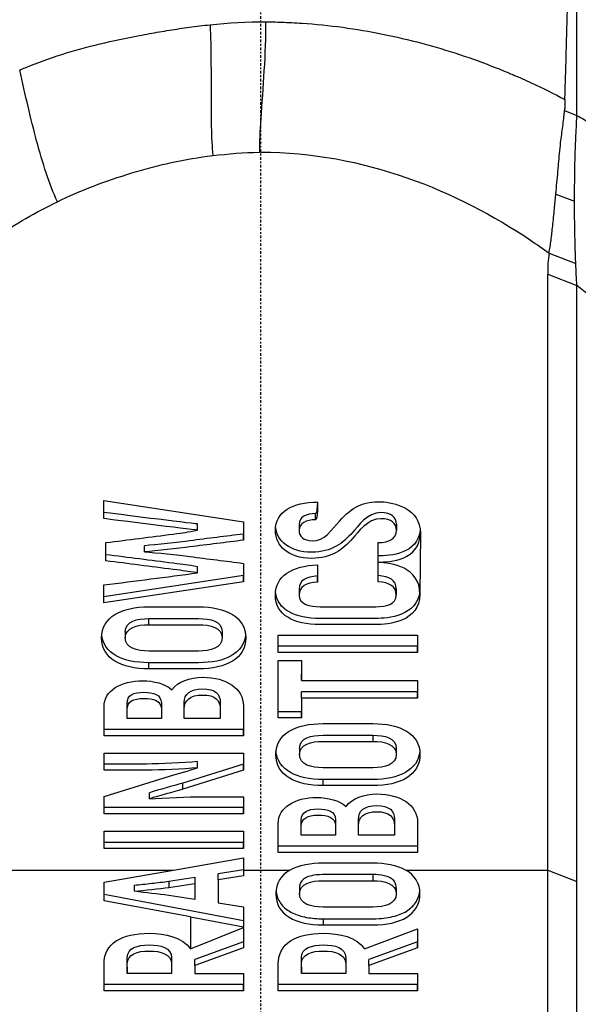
# Model space of a CAD drawing. Header units: millimetres. Extents: x 0 to 4378, y 0 to 2376.
# Tile 156 of 211: x 2284 to 2316, y 1176 to 1233. Entities that reach past the tile are written whole.
import ezdxf

# ---------------------------------------------------------------- set-up
doc = ezdxf.new("R2010")
doc.units = ezdxf.units.MM
doc.header["$LTSCALE"] = 0.2
doc.linetypes.add('CENTER2', pattern=[1.125, 0.75, -0.125, 0.125, -0.125])
doc.layers.add('02_Center Line', color=1, linetype='CENTER2')

# ---------------------------------------------------------------- blocks, each defined once
blk = doc.blocks.new('Blk$A25K1-2P24H')
for p, q in [((17.436, 640.372), (18.148, 640.094)), ((16.939, 635.582), (18.014, 635.179)), ((16.549, 632.194), (18.084, 631.6)), ((16.474, 630.983), (18.145, 630.328)), ((18.145, 596.116), (18.145, 630.328)), ((-9.006, 616.947), (-9.006, 617.975)), ((-9.006, 617.975), (-0.992, 616.767)), ((3.15, 616.876), (3.15, 617.23)), ((-3.623, 616.284), (-3.623, 616.637)), ((-0.992, 616.767), (-0.992, 615.707)), ((2.201, 616.616), (2.201, 616.262)), ((7.79, 616.624), (7.79, 616.27)), ((-0.992, 615.707), (-0.992, 616.06)), ((9.161, 616.084), (9.139, 612.613)), ((-8.891, 614.519), (-8.891, 615.564)), ((-6.67, 615.029), (-6.67, 615.383)), ((6.739, 614.449), (6.739, 615.567)), ((-3.623, 613.832), (-3.623, 614.185)), ((-0.992, 614.376), (-0.992, 613.316)), ((3.264, 614.294), (3.264, 613.3)), ((6.739, 614.434), (6.739, 614.449)), ((6.739, 613.322), (6.739, 614.434)), ((-0.992, 613.67), (-9.006, 612.461)), ((-0.992, 613.316), (-0.992, 613.67)), ((3.264, 613.3), (3.264, 613.653)), ((-0.992, 613.316), (-9.006, 612.108)), ((-9.006, 612.108), (-9.006, 613.136)), ((2.201, 612.9), (2.201, 612.547)), ((7.779, 612.908), (7.779, 612.555)), ((-6.428, 610.852), (-6.428, 611.206)), ((-7.776, 610.454), (-7.776, 610.1)), ((-2.222, 610.454), (-2.222, 610.1)), ((1.001, 610.252), (9.002, 610.252)), ((1.001, 609.258), (1.001, 610.252)), ((9.002, 610.252), (9.002, 609.258)), ((9.002, 609.612), (1.001, 609.612)), ((9.002, 609.258), (9.002, 609.612)), ((9.002, 609.258), (1.001, 609.258)), ((-6.428, 608.314), (-6.428, 608.668)), ((1.001, 608.796), (2.338, 608.796)), ((1.001, 605.499), (1.001, 608.796)), ((2.338, 608.796), (2.338, 607.656)), ((2.338, 607.656), (2.338, 608.01)), ((2.338, 607.656), (9.002, 607.656)), ((9.002, 607.656), (9.002, 606.638)), ((9.002, 606.992), (2.338, 606.992)), ((2.338, 606.638), (2.338, 606.992)), ((9.002, 606.638), (2.338, 606.638)), ((2.338, 606.638), (2.338, 605.499)), ((9.002, 606.638), (9.002, 606.992)), ((-5.708, 606.37), (-5.708, 606.016)), ((-2.325, 606.386), (-2.325, 606.032)), ((2.338, 605.852), (1.001, 605.852)), ((2.338, 605.499), (1.001, 605.499)), ((2.338, 605.499), (2.338, 605.852)), ((-5.708, 605.475), (-7.673, 605.475)), ((-2.325, 605.475), (-4.393, 605.475)), ((-0.999, 604.834), (-8.999, 604.834)), ((-0.999, 604.481), (-8.999, 604.481)), ((-0.999, 604.481), (-0.999, 604.834)), ((6.43, 604.505), (6.43, 604.151)), ((-8.999, 602.501), (-8.999, 603.478)), ((-8.999, 603.478), (-0.999, 603.478)), ((-0.999, 603.478), (-0.999, 602.492)), ((2.224, 603.753), (2.224, 603.399)), ((7.779, 603.753), (7.779, 603.399)), ((-0.999, 602.846), (-4.473, 601.755)), ((-3.639, 602.638), (-3.639, 602.992)), ((-0.999, 602.492), (-0.999, 602.846)), ((-8.999, 600.981), (-5.239, 602.161)), ((-0.999, 602.492), (-4.473, 601.401)), ((-4.473, 601.401), (-4.473, 601.755)), ((3.573, 601.613), (3.573, 601.967)), ((-8.999, 599.995), (-8.999, 600.981)), ((-6.393, 600.852), (-6.393, 601.206)), ((-0.999, 600.973), (-0.999, 599.995)), ((-0.999, 600.349), (-8.999, 600.349)), ((-0.999, 599.995), (-8.999, 599.995)), ((-0.999, 599.995), (-0.999, 600.349)), ((4.293, 599.668), (4.293, 599.315)), ((7.676, 599.685), (7.676, 599.331)), ((-8.999, 597.999), (-8.999, 598.993)), ((-8.999, 598.993), (-0.999, 598.993)), ((-0.999, 598.993), (-0.999, 597.999)), ((4.293, 598.774), (2.327, 598.774)), ((7.676, 598.774), (5.607, 598.774)), ((-0.999, 598.353), (-8.999, 598.353)), ((-0.999, 597.999), (-0.999, 598.353)), ((-0.999, 597.999), (-8.999, 597.999)), ((9.002, 598.133), (1.001, 598.133)), ((9.002, 597.78), (1.001, 597.78)), ((9.002, 598.133), (9.002, 597.78)), ((-5.014, 596.763), (-0.999, 597.46)), ((-0.999, 597.46), (-0.999, 596.426)), ((-16.474, 596.763), (-5.014, 596.763)), ((-8.999, 596.07), (-5.014, 596.763)), ((-0.999, 596.779), (-2.45, 596.553)), ((-2.45, 596.2), (-2.45, 596.553)), ((-0.999, 596.763), (1.675, 596.763)), ((6.43, 596.505), (6.43, 596.151)), ((8.328, 596.763), (16.474, 596.763)), ((16.474, 596.763), (18.145, 596.116)), ((-8.999, 595.003), (-8.999, 596.07)), ((-7.239, 595.545), (-7.239, 595.898)), ((-5.273, 596.125), (-3.787, 596.351)), ((-5.273, 596.125), (-5.273, 595.771)), ((-5.273, 595.771), (-3.787, 595.998)), ((-3.787, 596.351), (-3.787, 595.998)), ((-3.787, 595.998), (-3.787, 595.076)), ((-0.999, 596.426), (-2.45, 596.2)), ((-2.45, 596.2), (-2.45, 594.874)), ((18.144, 561.903), (18.145, 596.116)), ((-0.999, 593.852), (-8.999, 595.357)), ((2.224, 595.753), (2.224, 595.399)), ((7.779, 595.753), (7.779, 595.399)), ((-4.039, 594.071), (-8.999, 595.003)), ((-3.787, 595.076), (-5.273, 595.302)), ((-2.45, 594.874), (-0.999, 594.648)), ((-0.999, 594.648), (-0.999, 593.499)), ((-4.039, 594.07), (-4.039, 592.244)), ((-4.039, 594.07), (-0.999, 593.499)), ((3.573, 593.967), (3.573, 593.613)), ((-4.039, 592.244), (-0.999, 593.469)), ((-0.999, 593.469), (-0.999, 593.499)), ((-0.999, 593.469), (-0.999, 592.293)), ((5.961, 592.244), (9.002, 593.384)), ((9.002, 593.384), (9.002, 592.293)), ((-0.999, 592.646), (-3.787, 591.636)), ((9.002, 592.647), (6.213, 591.636)), ((9.002, 592.293), (9.002, 592.647)), ((-0.999, 592.293), (-3.787, 591.283)), ((9.002, 592.293), (6.213, 591.283)), ((-5.125, 591.733), (-5.125, 591.38)), ((-3.787, 591.283), (-3.787, 591.636)), ((4.876, 591.733), (4.876, 591.38)), ((6.213, 591.283), (6.213, 591.636)), ((-7.662, 591.184), (-7.662, 590.83)), ((-5.125, 590.83), (-7.662, 590.83)), ((-3.787, 591.283), (-3.787, 590.83)), ((-3.787, 590.83), (-0.999, 590.83)), ((-0.999, 590.83), (-0.999, 589.836)), ((2.339, 591.184), (2.339, 590.83)), ((4.876, 590.83), (2.339, 590.83)), ((6.213, 591.283), (6.213, 590.83)), ((6.213, 590.83), (9.002, 590.83)), ((9.002, 590.83), (9.002, 589.836)), ((-0.999, 590.19), (-8.999, 590.19)), ((-0.999, 589.836), (-8.999, 589.836)), ((-0.999, 589.836), (-0.999, 590.19)), ((9.002, 590.19), (1.001, 590.19)), ((9.002, 589.836), (1.001, 589.836)), ((9.002, 589.836), (9.002, 590.19))]:
    blk.add_line(p, q)
blk.add_arc((0, 609.7), 39, 63.2366, 63.2369)
for centre, major_axis, ratio, start_param, end_param in [((7.503, 555.888), (10.364, -81.915), 0.526545, 3.07573, 3.077527), ((28.126, 630.846), (-11.636, 0.776), 0.815708, 6.222762, 6.350427), ((-169.397, 348.076), (-184.406, -284.527), 0.32953, 3.072207, 3.106955), ((-24.582, 635.12), (-33.547, 19.79), 0.183955, 3.24644, 3.249691)]:
    blk.add_ellipse(centre, major_axis=major_axis, ratio=ratio, start_param=start_param, end_param=end_param)
for points, knots in [([(18.148, 640.094), (18.148, 640.216), (18.148, 640.338), (18.148, 640.459), (18.147, 640.581), (18.147, 640.703), (18.147, 640.825), (18.147, 641.07), (18.147, 641.314), (18.147, 641.559), (18.147, 642.049), (18.147, 642.54), (18.147, 643.031), (18.147, 644.011), (18.147, 644.992), (18.146, 645.975), (18.146, 647.94), (18.145, 649.909), (18.145, 651.88), (18.144, 655.682), (18.143, 659.494), (18.15, 663.31)], [0, 0, 0, 0, 0.015912, 0.015912, 0.015912, 0.031824, 0.031824, 0.031824, 0.0636481, 0.0636481, 0.0636481, 0.1272961, 0.1272961, 0.1272961, 0.2545922, 0.2545922, 0.2545922, 0.5091845, 0.5091845, 0.5091845, 1, 1, 1, 1]), ([(18.15, 663.31), (18.369, 663.238), (18.588, 663.175), (18.805, 663.108), (18.914, 663.075), (19.023, 663.041), (19.131, 663.005), (19.239, 662.969), (19.347, 662.931), (19.455, 662.894), (19.886, 662.744), (20.313, 662.591), (20.737, 662.434), (21.585, 662.12), (22.419, 661.79), (23.238, 661.439), (24.058, 661.089), (24.864, 660.715), (25.655, 660.322), (26.446, 659.929), (27.223, 659.519), (27.985, 659.097), (28.366, 658.886), (28.743, 658.673), (29.116, 658.457), (29.303, 658.348), (29.488, 658.241), (29.672, 658.133), (29.857, 658.024), (30.04, 657.915), (30.222, 657.804), (30.952, 657.364), (31.668, 656.911), (32.368, 656.446), (33.768, 655.516), (35.109, 654.541), (36.39, 653.527), (38.951, 651.499), (41.271, 649.321), (43.353, 647.035), (44.394, 645.892), (45.376, 644.722), (46.302, 643.53), (47.228, 642.338), (48.099, 641.129), (48.916, 639.887)], [0, 0, 0, 0, 0.015625, 0.015625, 0.015625, 0.023438, 0.023438, 0.023438, 0.03125, 0.03125, 0.03125, 0.0625, 0.0625, 0.0625, 0.125, 0.125, 0.125, 0.1875, 0.1875, 0.1875, 0.25, 0.25, 0.25, 0.28125, 0.28125, 0.28125, 0.296875, 0.296875, 0.296875, 0.3125, 0.3125, 0.3125, 0.375, 0.375, 0.375, 0.5, 0.5, 0.5, 0.75, 0.75, 0.75, 0.875, 0.875, 0.875, 1, 1, 1, 1]), ([(17.462, 641.009), (17.462, 641.128), (17.465, 641.248), (17.469, 641.368), (17.473, 641.516), (17.477, 641.663), (17.482, 641.811), (17.49, 642.057), (17.498, 642.303), (17.506, 642.549), (17.518, 642.937), (17.53, 643.325), (17.54, 643.714), (17.565, 644.632), (17.588, 645.552), (17.613, 646.472), (17.663, 648.353), (17.716, 650.237), (17.773, 652.124), (17.793, 652.801), (17.814, 653.479), (17.835, 654.157)], [0, 0, 0, 0, 0.0162371, 0.0162371, 0.0162371, 0.0361879, 0.0361879, 0.0361879, 0.0694334, 0.0694334, 0.0694334, 0.1219026, 0.1219026, 0.1219026, 0.2459449, 0.2459449, 0.2459449, 0.4994162, 0.4994162, 0.4994162, 0.5904254, 0.5904254, 0.5904254, 0.5904254]), ([(-13.839, 642.707), (-13.734, 642.75), (-13.628, 642.793), (-13.522, 642.835), (-12.837, 643.109), (-12.139, 643.368), (-11.423, 643.598), (-10.707, 643.828), (-9.97, 644.026), (-9.225, 644.204), (-8.479, 644.382), (-7.725, 644.54), (-6.965, 644.685), (-6.585, 644.757), (-6.204, 644.825), (-5.821, 644.891), (-5.439, 644.956), (-5.056, 645.019), (-4.671, 645.077), (-4.286, 645.135), (-3.9, 645.188), (-3.512, 645.234), (-3.312, 645.258), (-3.111, 645.28), (-2.91, 645.3)], [0, 0, 0, 0, 0.031548, 0.031548, 0.031548, 0.235084, 0.235084, 0.235084, 0.438619, 0.438619, 0.438619, 0.642155, 0.642155, 0.642155, 0.743923, 0.743923, 0.743923, 0.845691, 0.845691, 0.845691, 0.947459, 0.947459, 0.947459, 1, 1, 1, 1]), ([(-2.91, 645.3), (-2.876, 644.582), (-2.865, 643.889), (-2.86, 643.23), (-2.854, 642.55), (-2.856, 641.905), (-2.855, 641.291), (-2.854, 640.642), (-2.852, 640.029), (-2.839, 639.451), (-2.826, 638.852), (-2.803, 638.291), (-2.753, 637.785)], [-1, -1, -1, -1, -0.7648209, -0.7648209, -0.7648209, -0.522161, -0.522161, -0.522161, -0.2658598, -0.2658598, -0.2658598, 0, 0, 0, 0]), ([(0.281, 645.468), (0.584, 645.466), (0.887, 645.46), (1.189, 645.45), (1.582, 645.437), (1.975, 645.417), (2.367, 645.39), (3.15, 645.337), (3.929, 645.258), (4.702, 645.153), (6.248, 644.943), (7.765, 644.634), (9.238, 644.242), (10.71, 643.849), (12.138, 643.374), (13.511, 642.831), (13.682, 642.763), (13.853, 642.694), (14.023, 642.624), (14.108, 642.589), (14.193, 642.553), (14.278, 642.518), (14.362, 642.482), (14.446, 642.447), (14.531, 642.411), (14.867, 642.266), (15.2, 642.118), (15.529, 641.966), (16.188, 641.662), (16.833, 641.342), (17.462, 641.009)], [0, 0, 0, 0, 0.0488509, 0.0488509, 0.0488509, 0.1122608, 0.1122608, 0.1122608, 0.2390807, 0.2390807, 0.2390807, 0.4927204, 0.4927204, 0.4927204, 0.7463601, 0.7463601, 0.7463601, 0.7780651, 0.7780651, 0.7780651, 0.7939176, 0.7939176, 0.7939176, 0.80977, 0.80977, 0.80977, 0.87318, 0.87318, 0.87318, 0.9999962, 0.9999962, 0.9999962, 0.9999962]), ([(-11.677, 635.14), (-11.915, 635.646), (-12.123, 636.204), (-12.317, 636.792), (-12.511, 637.38), (-12.691, 637.998), (-12.865, 638.641), (-13.034, 639.27), (-13.197, 639.924), (-13.358, 640.603), (-13.519, 641.282), (-13.679, 641.987), (-13.839, 642.707)], [-1, -1, -1, -1, -0.7474254, -0.7474254, -0.7474254, -0.4948509, -0.4948509, -0.4948509, -0.2475037, -0.2475037, -0.2475037, -0.0000005, -0.0000005, -0.0000005, -0.0000005]), ([(17.462, 641.009), (17.463, 640.893), (17.46, 640.785), (17.45, 640.57), (17.444, 640.471), (17.436, 640.372)], [-0.06661413, -0.06661413, -0.06661413, -0.06661413, -0.03088018, -0.03088018, -0.00000734, -0.00000734, -0.00000734, -0.00000734]), ([(16.938, 635.582), (16.959, 635.794), (16.979, 636.009), (17.019, 636.441), (17.039, 636.658), (17.071, 637.021), (17.083, 637.167), (17.113, 637.511), (17.13, 637.705), (17.168, 638.108), (17.19, 638.323), (17.252, 638.841), (17.296, 639.151), (17.357, 639.616), (17.377, 639.768), (17.402, 639.996), (17.41, 640.072), (17.421, 640.185), (17.424, 640.223), (17.429, 640.279), (17.43, 640.298), (17.434, 640.336), (17.435, 640.355), (17.436, 640.372)], [-0.453956, -0.453956, -0.453956, -0.453956, -0.392403, -0.392403, -0.3312092, -0.3312092, -0.2908556, -0.2908556, -0.2363639, -0.2363639, -0.1747691, -0.1747691, -0.0852752, -0.0852752, -0.0422849, -0.0422849, -0.0211821, -0.0211821, -0.0107189, -0.0107189, -0.005508, -0.005508, -0.0000641, -0.0000641, -0.0000641, -0.0000641]), ([(18.014, 635.179), (18.014, 635.96), (18.022, 636.665), (18.035, 637.278), (18.037, 637.371), (18.04, 637.461), (18.042, 637.549), (18.052, 637.969), (18.068, 638.387), (18.087, 638.797), (18.105, 639.192), (18.129, 639.63), (18.148, 640.094)], [-1, -1, -1, -1, -0.5653341, -0.5653341, -0.5653341, -0.5, -0.5, -0.5, -0.25, -0.25, -0.25, 0, 0, 0, 0]), ([(18.148, 640.094), (18.432, 639.933), (18.713, 639.772), (18.991, 639.609), (19.27, 639.445), (19.545, 639.278), (19.817, 639.11), (20.362, 638.773), (20.895, 638.426), (21.416, 638.071), (22.458, 637.36), (23.454, 636.615), (24.402, 635.841)], [-1, -1, -1, -1, -0.875, -0.875, -0.875, -0.75, -0.75, -0.75, -0.5, -0.5, -0.5, 0, 0, 0, 0]), ([(-6.291, 637.106), (-5.905, 637.207), (-5.515, 637.301), (-5.121, 637.388), (-4.345, 637.558), (-3.555, 637.698), (-2.753, 637.785)], [0, 0, 0, 0, 0.336695, 0.336695, 0.336695, 1, 1, 1, 1]), ([(0, 637.984), (5.909, 637.991), (11.29, 635.748), (15.851, 632.69), (16.203, 632.444), (16.549, 632.194)], [-0.999449, -0.999449, -0.999449, -0.999449, -0.875, -0.875, -0.8643709, -0.8643709, -0.8643709, -0.8643709]), ([(-11.677, 635.14), (-11.015, 635.473), (-10.314, 635.766), (-9.597, 636.038), (-8.881, 636.31), (-8.15, 636.562), (-7.404, 636.789), (-7.037, 636.901), (-6.666, 637.007), (-6.291, 637.106)], [0, 0, 0, 0, 0.40122, 0.40122, 0.40122, 0.80244, 0.80244, 0.80244, 1, 1, 1, 1]), ([(16.549, 632.194), (16.59, 632.419), (16.631, 632.683), (16.664, 632.938), (16.697, 633.193), (16.729, 633.47), (16.76, 633.756), (16.775, 633.898), (16.79, 634.04), (16.809, 634.236), (16.829, 634.431), (16.843, 634.578), (16.857, 634.725), (16.883, 634.996), (16.909, 635.274), (16.932, 635.519), (16.934, 635.54), (16.936, 635.561), (16.938, 635.582)], [0, 0, 0, 0, 0.25, 0.25, 0.25, 0.5, 0.5, 0.5, 0.625, 0.625, 0.625, 0.75, 0.75, 0.75, 0.979805, 0.979805, 0.979805, 1, 1, 1, 1]), ([(-16.552, 632.187), (-16.107, 632.51), (-15.651, 632.825), (-15.184, 633.131), (-14.08, 633.856), (-12.914, 634.533), (-11.677, 635.14)], [0, 0, 0, 0, 0.2973571, 0.2973571, 0.2973571, 1, 1, 1, 1]), ([(18.084, 631.6), (18.073, 631.881), (18.063, 632.166), (18.046, 632.747), (18.038, 633.043), (18.026, 633.644), (18.021, 633.947), (18.015, 634.558), (18.014, 634.867), (18.014, 635.179)], [-0.4459231, -0.4459231, -0.4459231, -0.4459231, -0.3352187, -0.3352187, -0.2236271, -0.2236271, -0.1112915, -0.1112915, -0.0000001, -0.0000001, -0.0000001, -0.0000001]), ([(18.145, 630.328), (18.133, 630.533), (18.122, 630.743), (18.102, 631.167), (18.093, 631.382), (18.084, 631.6)], [-0.1726595, -0.1726595, -0.1726595, -0.1726595, -0.0863353, -0.0863353, 0, 0, 0, 0]), ([(16.474, 596.763), (16.474, 602.466), (16.474, 608.169), (16.474, 619.576), (16.474, 625.28), (16.474, 630.983)], [0.000001, 0.000001, 0.000001, 0.000001, 2.419796, 2.419796, 4.839592, 4.839592, 4.839592, 4.839592]), ([(2.956, 615.672), (3.663, 615.654), (4.065, 616.289), (4.513, 616.801), (5.229, 617.62), (5.909, 617.934), (6.91, 617.908), (7.65, 617.889), (9.162, 617.534), (9.162, 616.111)], [0, 0, 0, 0, 0.1794766, 0.1794766, 0.1794766, 0.4042889, 0.4042889, 0.4042889, 0.6981088, 0.6981088, 0.6981088, 0.6981088]), ([(6.739, 615.567), (7.375, 615.574), (7.79, 615.788), (7.79, 616.27), (7.79, 616.664), (7.492, 616.941), (6.899, 616.941), (6.121, 616.941), (5.574, 616.14), (5.27, 615.802), (4.712, 615.18), (4.082, 614.662), (2.921, 614.662), (1.572, 614.662), (0.841, 615.385), (0.841, 616.262), (0.841, 617.339), (1.823, 617.887), (3.264, 617.894)], [0, 0, 0, 0, 0.1058489, 0.1058489, 0.1058489, 0.2007526, 0.2007526, 0.2007526, 0.3511338, 0.3511338, 0.3511338, 0.5341831, 0.5341831, 0.5341831, 0.7564514, 0.7564514, 0.7564514, 1, 1, 1, 1]), ([(7.79, 616.624), (7.79, 617.018), (7.492, 617.295), (6.899, 617.295), (6.121, 617.295), (5.574, 616.494), (5.27, 616.155), (4.712, 615.534), (4.082, 615.016), (2.921, 615.016), (1.662, 615.016), (0.941, 615.645), (0.851, 616.443)], [0.1058498, 0.1058498, 0.1058498, 0.1058498, 0.2007526, 0.2007526, 0.2007526, 0.3511338, 0.3511338, 0.3511338, 0.5341831, 0.5341831, 0.5341831, 0.7416646, 0.7416646, 0.7416646, 0.7416646]), ([(3.15, 617.23), (2.598, 617.223), (2.201, 617.049), (2.201, 616.616), (2.201, 616.616), (2.201, 616.616), (2.201, 616.616)], [0, 0, 0, 0, 0.5349385, 0.5349385, 0.5349385, 0.5349434, 0.5349434, 0.5349434, 0.5349434]), ([(3.15, 616.876), (2.598, 616.869), (2.201, 616.696), (2.201, 616.262), (2.201, 615.935), (2.444, 615.672), (2.956, 615.672)], [0, 0, 0, 0, 0.534939, 0.534939, 0.534939, 1, 1, 1, 1]), ([(-8.891, 615.564), (-7.606, 615.728), (-6.32, 615.892), (-5.035, 616.057), (-4.39, 616.139), (-4.255, 616.159), (-3.623, 616.284)], [0, 0, 0, 0, 0.729968, 0.729968, 0.729968, 1, 1, 1, 1]), ([(-0.992, 616.06), (-2.017, 615.931), (-3.042, 615.805), (-4.065, 615.669), (-4.737, 615.579), (-5.993, 615.45), (-6.67, 615.383)], [0, 0, 0, 0, 0.542175, 0.542175, 0.542175, 1, 1, 1, 1]), ([(-0.992, 615.707), (-2.017, 615.577), (-3.042, 615.452), (-4.065, 615.315), (-4.737, 615.226), (-5.993, 615.097), (-6.67, 615.029)], [0, 0, 0, 0, 0.542175, 0.542175, 0.542175, 1, 1, 1, 1]), ([(-3.623, 614.185), (-4.258, 614.28), (-4.396, 614.298), (-5.035, 614.38), (-6.32, 614.544), (-7.606, 614.709), (-8.891, 614.873)], [0, 0, 0, 0, 0.268564, 0.268564, 0.268564, 1, 1, 1, 1]), ([(-6.67, 615.029), (-6.001, 614.988), (-4.725, 614.855), (-4.065, 614.768), (-3.042, 614.632), (-2.017, 614.506), (-0.992, 614.376)], [0, 0, 0, 0, 0.457456, 0.457456, 0.457456, 1, 1, 1, 1]), ([(-3.623, 613.832), (-4.258, 613.926), (-4.396, 613.945), (-5.035, 614.026), (-6.32, 614.191), (-7.606, 614.355), (-8.891, 614.519)], [0, 0, 0, 0, 0.268564, 0.268564, 0.268564, 1, 1, 1, 1]), ([(9.139, 612.613), (9.139, 612.613), (9.139, 612.613), (9.139, 612.613), (9.139, 611.013), (7.316, 610.858), (6.601, 610.858), (5.535, 610.858), (4.468, 610.858), (3.401, 610.858), (1.88, 610.858), (0.841, 611.407), (0.841, 612.555), (0.841, 613.66), (1.778, 614.224), (3.264, 614.294)], [0.2100652, 0.2100652, 0.2100652, 0.2100652, 0.2100658, 0.2100658, 0.2100658, 0.4258278, 0.4258278, 0.4258278, 0.5799191, 0.5799191, 0.5799191, 0.7937612, 0.7937612, 0.7937612, 1, 1, 1, 1]), ([(3.264, 613.653), (2.604, 613.609), (2.201, 613.411), (2.201, 612.9), (2.201, 612.9), (2.201, 612.9), (2.201, 612.9)], [0, 0, 0, 0, 0.1725626, 0.1725626, 0.1725626, 0.1725639, 0.1725639, 0.1725639, 0.1725639]), ([(3.264, 613.3), (2.604, 613.255), (2.201, 613.057), (2.201, 612.547), (2.201, 612.015), (2.814, 611.884), (3.401, 611.884), (4.468, 611.884), (5.535, 611.884), (6.601, 611.884), (7.201, 611.884), (7.779, 612.029), (7.779, 612.555), (7.779, 613.058), (7.404, 613.269), (6.739, 613.322)], [0, 0, 0, 0, 0.172563, 0.172563, 0.172563, 0.35458, 0.35458, 0.35458, 0.648959, 0.648959, 0.648959, 0.82889, 0.82889, 0.82889, 1, 1, 1, 1]), ([(9.131, 612.792), (9.003, 611.355), (7.289, 611.212), (6.601, 611.211), (5.535, 611.211), (4.468, 611.211), (3.401, 611.211), (1.96, 611.211), (0.951, 611.705), (0.85, 612.733)], [0.2181905, 0.2181905, 0.2181905, 0.2181905, 0.4258278, 0.4258278, 0.4258278, 0.5799191, 0.5799191, 0.5799191, 0.7825475, 0.7825475, 0.7825475, 0.7825475]), ([(-6.428, 608.314), (-8.005, 608.314), (-9.136, 608.904), (-9.136, 611.294), (-7.995, 611.878), (-6.428, 611.878), (-5.475, 611.878), (-4.523, 611.878), (-3.57, 611.878)], [0, 0, 0, 0, 0.383267, 0.383267, 0.765738, 0.765738, 0.765738, 1, 1, 1, 1]), ([(-3.57, 611.878), (-2.003, 611.878), (-0.862, 611.294), (-0.862, 608.904), (-1.993, 608.315), (-3.57, 608.314), (-4.523, 608.314), (-5.475, 608.314), (-6.428, 608.314)], [0, 0, 0, 0, 0.38247, 0.38247, 0.765736, 0.765736, 0.765736, 1, 1, 1, 1]), ([(-7.776, 610.454), (-7.776, 610.454), (-7.776, 610.454), (-7.776, 610.454), (-7.776, 611.054), (-7.097, 611.206), (-6.428, 611.206)], [-0.3046692, -0.3046692, -0.3046692, -0.3046692, -0.3046671, -0.3046671, -0.3046671, 0, 0, 0, 0]), ([(-6.428, 611.206), (-5.475, 611.206), (-4.523, 611.206), (-3.57, 611.206), (-2.901, 611.206), (-2.222, 611.054), (-2.222, 610.454)], [-1, -1, -1, -1, -0.6096919, -0.6096919, -0.6096919, -0.3050268, -0.3050268, -0.3050268, -0.3050268]), ([(-3.57, 609.341), (-4.523, 609.341), (-5.475, 609.341), (-6.428, 609.341), (-7.102, 609.341), (-7.776, 609.501), (-7.776, 610.1), (-7.776, 610.7), (-7.097, 610.852), (-6.428, 610.852)], [-1, -1, -1, -1, -0.609692, -0.609692, -0.609692, -0.304667, -0.304667, -0.304667, 0, 0, 0, 0]), ([(-6.428, 610.852), (-5.475, 610.852), (-4.523, 610.852), (-3.57, 610.852), (-2.901, 610.852), (-2.222, 610.7), (-2.222, 610.1), (-2.222, 609.501), (-2.896, 609.341), (-3.57, 609.341)], [-1, -1, -1, -1, -0.609692, -0.609692, -0.609692, -0.305025, -0.305025, -0.305025, 0, 0, 0, 0]), ([(-0.87, 610.277), (-0.977, 609.199), (-2.073, 608.668), (-3.57, 608.668), (-4.523, 608.668), (-5.475, 608.668), (-6.428, 608.668)], [0.4019051, 0.4019051, 0.4019051, 0.4019051, 0.7657362, 0.7657362, 0.7657362, 1, 1, 1, 1]), ([(-5.102, 607.115), (-4.763, 607.594), (-4.072, 607.834), (-3.342, 607.834), (-1.939, 607.834), (-0.999, 607.182), (-0.999, 606.186), (-0.999, 605.617), (-0.999, 605.049), (-0.999, 604.481)], [0, 0, 0, 0, 0.256607, 0.256607, 0.256607, 0.725911, 0.725911, 0.725911, 1, 1, 1, 1]), ([(-8.999, 604.481), (-8.999, 605.033), (-8.999, 605.585), (-8.999, 606.137), (-8.999, 607.081), (-8.036, 607.632), (-6.77, 607.632), (-6.159, 607.632), (-5.493, 607.472), (-5.102, 607.115)], [0, 0, 0, 0, 0.287994, 0.287994, 0.287994, 0.759913, 0.759913, 0.759913, 1, 1, 1, 1]), ([(-7.673, 605.828), (-7.673, 605.998), (-7.673, 606.168), (-7.673, 606.337), (-7.673, 606.794), (-7.321, 606.976), (-6.713, 606.976), (-6.16, 606.976), (-5.708, 606.828), (-5.708, 606.37), (-5.708, 606.189), (-5.708, 606.009), (-5.708, 605.828)], [-1, -1, -1, -1, -0.852363, -0.852363, -0.852363, -0.505729, -0.505729, -0.505729, -0.157013, -0.157013, -0.157013, 0, 0, 0, 0]), ([(-7.673, 605.475), (-7.673, 605.644), (-7.673, 605.814), (-7.673, 605.984), (-7.673, 606.441), (-7.321, 606.622), (-6.713, 606.622), (-6.16, 606.622), (-5.708, 606.475), (-5.708, 606.016), (-5.708, 605.836), (-5.708, 605.655), (-5.708, 605.475)], [-1, -1, -1, -1, -0.852363, -0.852363, -0.852363, -0.505729, -0.505729, -0.505729, -0.157013, -0.157013, -0.157013, 0, 0, 0, 0]), ([(-4.393, 605.828), (-4.393, 606.011), (-4.393, 606.195), (-4.393, 606.378), (-4.393, 606.858), (-4.065, 607.17), (-3.342, 607.17), (-2.613, 607.17), (-2.325, 606.859), (-2.325, 606.386), (-2.325, 606.2), (-2.325, 606.014), (-2.325, 605.828)], [-1, -1, -1, -1, -0.857225, -0.857225, -0.857225, -0.498438, -0.498438, -0.498438, -0.144876, -0.144876, -0.144876, 0, 0, 0, 0]), ([(-4.393, 605.475), (-4.393, 605.658), (-4.393, 605.841), (-4.393, 606.024), (-4.393, 606.504), (-4.065, 606.816), (-3.342, 606.816), (-2.613, 606.816), (-2.325, 606.505), (-2.325, 606.032), (-2.325, 605.846), (-2.325, 605.661), (-2.325, 605.475)], [-1, -1, -1, -1, -0.857225, -0.857225, -0.857225, -0.498438, -0.498438, -0.498438, -0.144876, -0.144876, -0.144876, 0, 0, 0, 0]), ([(3.573, 601.613), (1.995, 601.613), (0.864, 602.203), (0.864, 604.593), (2.005, 605.177), (3.573, 605.177), (4.525, 605.177), (5.478, 605.177), (6.43, 605.177)], [0, 0, 0, 0, 0.383273, 0.383273, 0.76574, 0.76574, 0.76574, 1, 1, 1, 1]), ([(6.43, 605.177), (7.997, 605.177), (9.139, 604.593), (9.139, 602.203), (8.007, 601.613), (6.43, 601.613), (5.478, 601.613), (4.525, 601.613), (3.573, 601.613)], [0, 0, 0, 0, 0.382465, 0.382465, 0.765737, 0.765737, 0.765737, 1, 1, 1, 1]), ([(2.224, 603.753), (2.224, 603.753), (2.224, 603.753), (2.224, 603.753), (2.224, 604.353), (2.904, 604.505), (3.573, 604.505), (4.525, 604.505), (5.478, 604.505), (6.43, 604.505)], [-0.6949693, -0.6949693, -0.6949693, -0.6949693, -0.6949672, -0.6949672, -0.6949672, -0.3902999, -0.3902999, -0.3902999, 0, 0, 0, 0]), ([(3.573, 602.64), (2.898, 602.64), (2.224, 602.8), (2.224, 603.399), (2.224, 603.999), (2.904, 604.151), (3.573, 604.151), (4.525, 604.151), (5.478, 604.151), (6.43, 604.151)], [-1, -1, -1, -1, -0.694967, -0.694967, -0.694967, -0.3903, -0.3903, -0.3903, 0, 0, 0, 0]), ([(6.43, 604.151), (7.099, 604.151), (7.779, 603.999), (7.779, 603.399), (7.779, 602.8), (7.105, 602.64), (6.43, 602.64), (5.478, 602.64), (4.525, 602.64), (3.573, 602.64)], [-1, -1, -1, -1, -0.69534, -0.69534, -0.69534, -0.390315, -0.390315, -0.390315, 0, 0, 0, 0]), ([(9.13, 603.576), (9.023, 602.499), (7.927, 601.967), (6.43, 601.967), (5.478, 601.967), (4.525, 601.967), (3.573, 601.967)], [0.4019017, 0.4019017, 0.4019017, 0.4019017, 0.7657368, 0.7657368, 0.7657368, 1, 1, 1, 1]), ([(-3.639, 602.992), (-4.449, 602.919), (-5.748, 602.854), (-6.565, 602.854), (-7.376, 602.854), (-8.188, 602.854), (-8.999, 602.854)], [0, 0, 0, 0, 0.546656, 0.546656, 0.546656, 1, 1, 1, 1]), ([(-3.639, 602.638), (-4.449, 602.565), (-5.748, 602.501), (-6.565, 602.501), (-7.376, 602.501), (-8.188, 602.501), (-8.999, 602.501)], [0, 0, 0, 0, 0.546656, 0.546656, 0.546656, 1, 1, 1, 1]), ([(-6.393, 600.852), (-5.526, 600.922), (-4.169, 600.973), (-3.296, 600.973), (-2.53, 600.973), (-1.765, 600.973), (-0.999, 600.973)], [0, 0, 0, 0, 0.574741, 0.574741, 0.574741, 1, 1, 1, 1]), ([(4.898, 600.414), (5.237, 600.893), (5.929, 601.133), (6.659, 601.133), (8.061, 601.133), (9.002, 600.481), (9.002, 599.485), (9.002, 598.916), (9.002, 598.348), (9.002, 597.78)], [0, 0, 0, 0, 0.256588, 0.256588, 0.256588, 0.725906, 0.725906, 0.725906, 1, 1, 1, 1]), ([(1.001, 597.78), (1.001, 598.332), (1.001, 598.884), (1.001, 599.436), (1.001, 600.38), (1.964, 600.931), (3.23, 600.931), (3.842, 600.931), (4.508, 600.771), (4.898, 600.414)], [0, 0, 0, 0, 0.287992, 0.287992, 0.287992, 0.759908, 0.759908, 0.759908, 1, 1, 1, 1]), ([(5.607, 599.127), (5.607, 599.31), (5.607, 599.493), (5.607, 599.677), (5.607, 600.157), (5.935, 600.469), (6.659, 600.469), (7.388, 600.469), (7.676, 600.158), (7.676, 599.685), (7.676, 599.499), (7.676, 599.313), (7.676, 599.127)], [-1, -1, -1, -1, -0.857197, -0.857197, -0.857197, -0.498445, -0.498445, -0.498445, -0.144903, -0.144903, -0.144903, 0, 0, 0, 0]), ([(2.327, 599.127), (2.327, 599.297), (2.327, 599.466), (2.327, 599.636), (2.327, 600.093), (2.679, 600.275), (3.287, 600.275), (3.84, 600.275), (4.293, 600.127), (4.293, 599.668), (4.293, 599.488), (4.293, 599.308), (4.293, 599.127)], [-1, -1, -1, -1, -0.85237, -0.85237, -0.85237, -0.505774, -0.505774, -0.505774, -0.157036, -0.157036, -0.157036, 0, 0, 0, 0]), ([(2.327, 598.774), (2.327, 598.943), (2.327, 599.113), (2.327, 599.282), (2.327, 599.739), (2.679, 599.921), (3.287, 599.921), (3.84, 599.921), (4.293, 599.774), (4.293, 599.315), (4.293, 599.134), (4.293, 598.954), (4.293, 598.774)], [-1, -1, -1, -1, -0.85237, -0.85237, -0.85237, -0.505774, -0.505774, -0.505774, -0.157036, -0.157036, -0.157036, 0, 0, 0, 0]), ([(5.607, 598.774), (5.607, 598.957), (5.607, 599.14), (5.607, 599.323), (5.607, 599.803), (5.935, 600.115), (6.659, 600.115), (7.388, 600.115), (7.676, 599.804), (7.676, 599.331), (7.676, 599.145), (7.676, 598.959), (7.676, 598.774)], [-1, -1, -1, -1, -0.857197, -0.857197, -0.857197, -0.498445, -0.498445, -0.498445, -0.144903, -0.144903, -0.144903, 0, 0, 0, 0]), ([(1.675, 596.763), (2.195, 597.067), (2.892, 597.177), (3.573, 597.177), (4.525, 597.177), (5.478, 597.177), (6.43, 597.177)], [-1, -1, -1, -1, -0.569777, -0.569777, -0.569777, 0, 0, 0, 0]), ([(1.675, 596.763), (1.162, 596.464), (0.864, 596.007), (0.864, 595.399), (0.864, 594.203), (1.995, 593.613), (3.573, 593.613)], [0, 0, 0, 0, 0.339246, 0.339246, 0.339246, 1, 1, 1, 1]), ([(6.43, 596.505), (5.52, 596.505), (4.611, 596.505), (3.498, 596.505), (3.264, 596.505), (2.89, 596.439), (2.763, 596.405), (2.55, 596.311), (2.465, 596.256), (2.331, 596.122), (2.285, 596.047), (2.232, 595.892), (2.224, 595.817), (2.224, 595.753)], [-0.5171882, -0.5171882, -0.5171882, -0.5171882, -0.320696, -0.320696, -0.2767884, -0.2767884, -0.2532669, -0.2532669, -0.2328611, -0.2328611, -0.2125192, -0.2125192, -0.1932257, -0.1932257, -0.1932257, -0.1932257]), ([(3.573, 593.613), (4.525, 593.613), (5.478, 593.613), (6.43, 593.613), (8.007, 593.613), (9.139, 594.203), (9.139, 595.399), (9.139, 596.007), (8.841, 596.464), (8.328, 596.763)], [0, 0, 0, 0, 0.287667, 0.287667, 0.287667, 0.758338, 0.758338, 0.758338, 1, 1, 1, 1]), ([(7.779, 595.753), (7.779, 595.807), (7.773, 595.859), (7.742, 595.996), (7.701, 596.081), (7.578, 596.222), (7.506, 596.277), (7.322, 596.374), (7.21, 596.412), (6.884, 596.488), (6.65, 596.505), (6.43, 596.505)], [-0.1940065, -0.1940065, -0.1940065, -0.1940065, -0.1734048, -0.1734048, -0.1351781, -0.1351781, -0.1030999, -0.1030999, -0.0661207, -0.0661207, 0, 0, 0, 0]), ([(16.474, 562.541), (16.474, 568.244), (16.474, 573.948), (16.474, 585.355), (16.474, 591.059), (16.474, 596.763)], [0, 0, 0, 0, 2.419796, 2.419796, 4.839591, 4.839591, 4.839591, 4.839591]), ([(-7.239, 595.898), (-6.977, 595.926), (-6.593, 595.966), (-5.962, 596.036), (-5.572, 596.081), (-5.273, 596.125)], [0, 0, 0, 0, 0.0795352, 0.0795352, 0.1481739, 0.1481739, 0.1481739, 0.1481739]), ([(3.573, 594.64), (2.898, 594.64), (2.224, 594.8), (2.224, 595.399), (2.224, 595.999), (2.904, 596.151), (3.573, 596.151), (4.525, 596.151), (5.478, 596.151), (6.43, 596.151)], [0, 0, 0, 0, 0.305042, 0.305042, 0.305042, 0.609705, 0.609705, 0.609705, 1, 1, 1, 1]), ([(6.43, 596.151), (7.099, 596.151), (7.779, 596), (7.779, 595.399), (7.779, 594.8), (7.105, 594.64), (6.43, 594.64), (5.478, 594.64), (4.525, 594.64), (3.573, 594.64)], [0, 0, 0, 0, 0.304656, 0.304656, 0.304656, 0.60969, 0.60969, 0.60969, 1, 1, 1, 1]), ([(0.872, 595.575), (0.881, 595.493), (0.895, 595.412), (0.973, 595.114), (1.08, 594.905), (1.4, 594.557), (1.587, 594.421), (2.054, 594.189), (2.33, 594.105), (2.928, 593.991), (3.252, 593.967), (3.573, 593.967)], [0.2396585, 0.2396585, 0.2396585, 0.2396585, 0.2734527, 0.2734527, 0.3685298, 0.3685298, 0.4503537, 0.4503537, 0.5404923, 0.5404923, 0.6369545, 0.6369545, 0.6369545, 0.6369545]), ([(3.573, 593.967), (4.126, 593.967), (4.678, 593.967), (5.752, 593.967), (6.275, 593.946), (7.144, 594), (7.491, 594.055), (8.08, 594.243), (8.323, 594.361), (8.716, 594.657), (8.859, 594.824), (9.058, 595.19), (9.111, 595.382), (9.13, 595.575)], [0, 0, 0, 0, 0.1657951, 0.1657951, 0.3221048, 0.3221048, 0.4274257, 0.4274257, 0.5163762, 0.5163762, 0.6003153, 0.6003153, 0.682829, 0.682829, 0.682829, 0.682829]), ([(-8.999, 589.836), (-8.999, 590.353), (-8.999, 590.87), (-8.999, 591.388), (-8.999, 592.543), (-7.978, 593.133), (-6.416, 593.133), (-5.46, 593.133), (-4.494, 592.915), (-4.039, 592.244)], [-1, -1, -1, -1, -0.77451, -0.77451, -0.77451, -0.310605, -0.310605, -0.310605, 0, 0, 0, 0]), ([(1.001, 589.836), (1.001, 590.353), (1.001, 590.871), (1.001, 591.388), (1.001, 592.543), (2.023, 593.133), (3.584, 593.133), (4.541, 593.133), (5.507, 592.916), (5.961, 592.244)], [-1, -1, -1, -1, -0.774512, -0.774512, -0.774512, -0.31061, -0.31061, -0.31061, 0, 0, 0, 0]), ([(-7.662, 591.184), (-7.662, 591.367), (-7.662, 591.55), (-7.662, 591.733), (-7.662, 592.298), (-7.065, 592.469), (-6.405, 592.469), (-5.749, 592.469), (-5.125, 592.304), (-5.125, 591.733), (-5.125, 591.55), (-5.125, 591.367), (-5.125, 591.184)], [-1, -1, -1, -1, -0.865661, -0.865661, -0.865661, -0.502266, -0.502266, -0.502266, -0.134339, -0.134339, -0.134339, 0, 0, 0, 0]), ([(-7.662, 590.83), (-7.662, 591.013), (-7.662, 591.196), (-7.662, 591.38), (-7.662, 591.944), (-7.065, 592.115), (-6.405, 592.115), (-5.749, 592.115), (-5.125, 591.95), (-5.125, 591.38), (-5.125, 591.196), (-5.125, 591.013), (-5.125, 590.83)], [0, 0, 0, 0, 0.134339, 0.134339, 0.134339, 0.497734, 0.497734, 0.497734, 0.865661, 0.865661, 0.865661, 1, 1, 1, 1]), ([(2.339, 591.184), (2.339, 591.367), (2.339, 591.55), (2.339, 591.733), (2.339, 592.298), (2.936, 592.469), (3.596, 592.469), (4.251, 592.469), (4.876, 592.304), (4.876, 591.733), (4.876, 591.55), (4.876, 591.367), (4.876, 591.184)], [-1, -1, -1, -1, -0.865661, -0.865661, -0.865661, -0.50229, -0.50229, -0.50229, -0.134339, -0.134339, -0.134339, 0, 0, 0, 0]), ([(2.339, 590.83), (2.339, 591.013), (2.339, 591.197), (2.339, 591.38), (2.339, 591.944), (2.936, 592.115), (3.596, 592.115), (4.251, 592.115), (4.876, 591.95), (4.876, 591.38), (4.876, 591.197), (4.876, 591.013), (4.876, 590.83)], [0, 0, 0, 0, 0.134339, 0.134339, 0.134339, 0.49771, 0.49771, 0.49771, 0.865661, 0.865661, 0.865661, 1, 1, 1, 1])]:
    blk.add_open_spline(points, degree=3, knots=knots)
for points in [[(-2.91, 645.3), (-1.853, 645.407), (-0.79, 645.475), (0.281, 645.468)], [(0.281, 645.468), (0.29, 643.696), (0.108, 641.631), (0, 639.918)], [(0, 639.918), (-0.046, 639.194), (-0.079, 638.534), (-0.079, 637.984)], [(-2.753, 637.785), (-1.869, 637.893), (-0.977, 637.966), (-0.079, 637.984)], [(3.257, 617.894), (3.246, 617.6), (3.219, 617.23), (3.15, 617.23)], [(3.264, 617.894), (3.264, 617.888), (3.264, 616.876), (3.15, 616.876)], [(-3.623, 616.637), (-4.172, 616.683), (-8.463, 617.231), (-9.006, 617.301)], [(-3.623, 616.284), (-4.172, 616.329), (-8.463, 616.878), (-9.006, 616.947)], [(9.154, 616.288), (9.025, 614.928), (7.415, 614.789), (6.739, 614.803)], [(6.739, 614.449), (7.439, 614.435), (9.141, 614.585), (9.161, 616.084)], [(9.139, 612.613), (9.139, 614.162), (7.508, 614.4), (6.739, 614.434)], [(-9.006, 613.136), (-7.211, 613.366), (-5.413, 613.584), (-3.623, 613.832)], [(7.779, 612.908), (7.779, 613.411), (7.404, 613.623), (6.739, 613.676)], [(-6.428, 608.668), (-7.925, 608.668), (-9.02, 609.199), (-9.128, 610.277)], [(6.43, 604.505), (7.099, 604.505), (7.779, 604.353), (7.779, 603.753)], [(3.573, 601.967), (2.075, 601.967), (0.98, 602.498), (0.873, 603.576)], [(-5.239, 602.161), (-4.761, 602.296), (-4.1, 602.475), (-3.639, 602.638)], [(-4.473, 601.755), (-5.062, 601.596), (-5.818, 601.388), (-6.393, 601.206)], [(-4.473, 601.401), (-5.062, 601.243), (-5.818, 601.035), (-6.393, 600.852)], [(6.43, 597.177), (7.111, 597.177), (7.808, 597.067), (8.328, 596.763)], [(-7.239, 595.545), (-6.687, 595.603), (-5.82, 595.691), (-5.273, 595.771)], [(-5.273, 595.302), (-5.924, 595.398), (-6.586, 595.457), (-7.239, 595.545)]]:
    blk.add_open_spline(points, degree=3)
at = {"layer": '02_Center Line'}
blk.add_line((0, -10), (0, 1154.518), dxfattribs=at)

msp = doc.modelspace()

# ---------------------------------------------------------------- block references
msp.add_blockref('Blk$A25K1-2P24H', (2297.43, 587.414))

doc.saveas('drawing.dxf')
